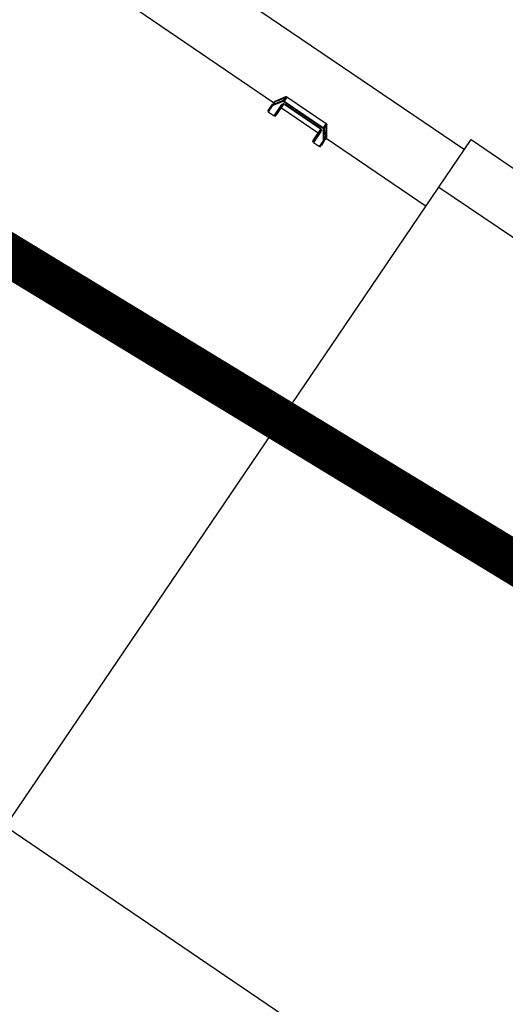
# Model space of a CAD drawing. Header units: metres. Extents: x 7482748 to 7484637, y 5684406 to 5687014.
# Tile 252 of 256: x 7484501.95 to 7484502.97, y 5686556.74 to 5686558.8. Entities that reach past the tile are written whole.
import ezdxf

# ---------------------------------------------------------------- set-up
doc = ezdxf.new("R2010")
doc.units = ezdxf.units.M
doc.header["$MEASUREMENT"] = 0
doc.linetypes.add('2', pattern=[2, 1.5, -0.5])
doc.layers.add('projektowane obiekty', color=5, linetype='Continuous', lineweight=35)
doc.layers.add('Uzytki', color=3, linetype='Continuous')

# ---------------------------------------------------------------- blocks, each defined once
blk = doc.blocks.new('zw$D414')
at = {"layer": 'projektowane obiekty', "lineweight": 30}
for p, q in [((6.7844, 3.48), (7.9944, 3.48)), ((6.7844, 3.3598), (6.7844, 3.48)), ((5.6674, 3.455), (6.7844, 3.455)), ((6.7844, 3.3598), (7.079, 3.3598)), ((6.7844, 0.1202), (6.7844, 3.3598)), ((6.412, 3.3262), (6.398, 3.305)), ((6.3981, 3.3136), (6.4119, 3.3346)), ((6.4119, 3.3261), (6.3981, 3.305)), ((6.4119, 3.3355), (6.3984, 3.315)), ((6.3984, 3.3047), (6.4119, 3.3252)), ((6.412, 3.3356), (6.3985, 3.3151)), ((6.4128, 3.3338), (6.3985, 3.3121)), ((6.4128, 3.3243), (6.3994, 3.304)), ((6.4119, 3.3346), (6.4119, 3.3355)), ((6.4119, 3.3252), (6.4119, 3.3261)), ((6.4128, 3.3355), (6.4128, 3.3269)), ((6.5141, 3.3369), (6.4145, 3.3369)), ((6.4145, 3.3368), (6.4145, 3.3369)), ((6.4145, 3.3368), (6.4145, 3.3265)), ((6.5141, 3.3368), (6.4145, 3.3368)), ((6.4145, 3.3265), (6.4145, 3.3252)), ((6.4145, 3.3265), (6.5141, 3.3265)), ((6.5141, 3.3252), (6.4145, 3.3252)), ((6.5141, 3.3368), (6.5141, 3.3369)), ((6.5141, 3.3265), (6.5141, 3.3368)), ((6.5141, 3.3265), (6.5141, 3.3252)), ((6.5158, 3.3269), (6.5158, 3.3355)), ((6.5302, 3.3121), (6.5158, 3.3338)), ((6.5292, 3.304), (6.5158, 3.3243)), ((6.5302, 3.3151), (6.5167, 3.3356)), ((6.5167, 3.3355), (6.5167, 3.3346)), ((6.5302, 3.315), (6.5167, 3.3355)), ((6.5167, 3.3346), (6.5306, 3.3136)), ((6.5306, 3.305), (6.5167, 3.3262)), ((6.5167, 3.3261), (6.5167, 3.3252)), ((6.5306, 3.305), (6.5167, 3.3261)), ((6.5167, 3.3252), (6.5302, 3.3047)), ((6.0508, 3.3118), (6.3978, 3.3118)), ((6.3973, 3.3082), (6.3973, 3.2946)), ((6.3984, 3.2894), (6.3984, 3.3046)), ((6.3985, 3.3121), (6.4027, 3.3121)), ((6.3994, 3.304), (6.3994, 3.2891)), ((6.4145, 3.2891), (6.4145, 3.318)), ((6.4165, 3.3186), (6.4165, 3.2897)), ((6.4178, 3.2946), (6.4178, 3.3209)), ((6.4178, 3.3118), (6.5108, 3.3118)), ((6.4196, 3.3213), (6.509, 3.3213)), ((6.4197, 3.3225), (6.509, 3.3225)), ((6.5108, 3.3209), (6.5108, 3.2946)), ((6.5122, 3.2897), (6.5122, 3.3186)), ((6.5141, 3.318), (6.5141, 3.2891)), ((6.526, 3.3121), (6.5302, 3.3121)), ((6.5292, 3.2891), (6.5292, 3.304)), ((6.5302, 3.3046), (6.5302, 3.2894)), ((6.5308, 3.3118), (6.7844, 3.3118)), ((6.5313, 3.2946), (6.5313, 3.3082)), ((6.3994, 3.2891), (6.4145, 3.2891)), ((6.5141, 3.2891), (6.5292, 3.2891)), ((0.5382, 1.74), (10.9588, 1.74))]:
    blk.add_line(p, q, dxfattribs=at)
for points in [[(6.4145, 3.3369), (6.4134, 3.3367), (6.4124, 3.3361), (6.412, 3.3356)], [(6.4129, 3.327), (6.4121, 3.3263), (6.412, 3.3262)], [(6.5167, 3.3356), (6.5159, 3.3364), (6.5149, 3.3368), (6.5141, 3.3369)], [(6.5167, 3.3262), (6.5159, 3.3269), (6.5158, 3.327)], [(6.3979, 3.3121), (6.398, 3.3129), (6.398, 3.3133), (6.3981, 3.3135), (6.3981, 3.3136)], [(6.398, 3.305), (6.398, 3.3049), (6.398, 3.3045), (6.3979, 3.3043)], [(6.3981, 3.305), (6.398, 3.305), (6.398, 3.305)], [(6.4165, 3.3186), (6.4162, 3.3184), (6.4158, 3.3182), (6.4152, 3.318), (6.4145, 3.318)], [(6.4197, 3.3215), (6.4185, 3.3213), (6.4174, 3.3206), (6.417, 3.3202), (6.4167, 3.3196), (6.4165, 3.3191), (6.4165, 3.3186)], [(6.4197, 3.3215), (6.4197, 3.3213), (6.4197, 3.3215), (6.4197, 3.3219), (6.4197, 3.3225)], [(6.509, 3.3215), (6.509, 3.3213), (6.509, 3.3215), (6.509, 3.3219), (6.509, 3.3225)], [(6.5122, 3.3186), (6.5121, 3.3191), (6.5119, 3.3196), (6.5116, 3.3202), (6.5112, 3.3206), (6.5102, 3.3213), (6.509, 3.3215)], [(6.5122, 3.3186), (6.5124, 3.3184), (6.5129, 3.3182), (6.5134, 3.318), (6.5141, 3.318)], [(6.5306, 3.3136), (6.5306, 3.3134), (6.5306, 3.3131), (6.5307, 3.3125), (6.5307, 3.3121)], [(6.5306, 3.305), (6.5306, 3.3051), (6.5306, 3.305)], [(6.5307, 3.3043), (6.5307, 3.3048), (6.5306, 3.305), (6.5306, 3.305)]]:
    blk.add_lwpolyline(points, dxfattribs=at)
for centre, major_axis, ratio, start_param, end_param in [((6.4145, 3.3341), (0.003, 0), 0.903336, 1.570796, 2.604006), ((6.4128, 3.335), (0.000835, -0.000551), 0.368431, 3.141593, 3.380106), ((6.4145, 3.3333), (-0.003, 0), 0.903336, 5.316538, 5.745599), ((6.4128, 3.3342), (0.000835, -0.000551), 0.368431, 3.380106, 4.950906), ((6.4145, 3.3247), (0.003, 0), 0.903336, 2.174946, 2.604006), ((6.4145, 3.3238), (-0.003, 0), 0.903336, 4.712389, 5.745599), ((6.4128, 3.3256), (-0.000835, 0.000551), 0.368431, 6.282823, 6.521703), ((6.4128, 3.3247), (-0.000835, 0.000551), 0.368431, 0.23852, 1.809313), ((6.4145, 3.3234), (0.002, 0), 0.903336, 1.570796, 2.604006), ((6.5141, 3.3341), (0.003, 0), 0.903336, 0.537587, 1.570796), ((6.5141, 3.3238), (-0.003, 0), 0.903336, 3.679179, 4.712389), ((6.5141, 3.3234), (0.002, 0), 0.903336, 0.537586, 1.570796), ((6.5141, 3.3333), (-0.003, 0), 0.903336, 3.679179, 4.108239), ((6.5158, 3.3342), (-0.000835, -0.000551), 0.368431, 1.33228, 2.90308), ((6.5141, 3.3247), (0.003, 0), 0.903336, 0.537587, 0.966647), ((6.5158, 3.3247), (0.000835, 0.000551), 0.368431, 4.473872, 6.044665), ((6.5158, 3.335), (-0.000835, -0.000551), 0.368431, 2.90308, 3.141592), ((6.5158, 3.3256), (0.000835, 0.000551), 0.368431, 6.044665, 6.283884), ((6.4643, 3.3082), (0.067, 0), 0.428934, 3.00513, 3.141593), ((6.4643, 3.3082), (0.067, 0), 0.428934, 3.141593, 3.278056), ((6.3985, 3.3125), (-0.00116, 0), 0.368431, 1.087182, 1.570796), ((6.4643, 3.4097), (0.0657, 0.1052), 0.125187, 2.763682, 2.793944), ((6.4643, 3.4097), (0.0657, 0.1052), 0.125187, 3.093572, 3.123834), ((6.3984, 3.3133), (-0.00005, -0.00185), 0.093334, 3.347397, 3.531474), ((6.3984, 3.303), (-0.00003, 0.00172), 0.103678, 6.008887, 6.192959), ((6.3994, 3.3045), (-0.000993, 0.000298), 0.399117, 0.302096, 1.690055), ((6.4058, 3.3082), (-0.00675, 0), 0.428934, 5.38577, 6.283185), ((6.4058, 3.3082), (-0.00675, 0), 0.428934, 0, 0.345702), ((6.3678, 3.3235), (0.05, 0), 0.428934, 6.051964, 6.194038), ((6.5608, 3.3235), (0.05, 0), 0.428934, 3.249707, 3.372814), ((6.5228, 3.3082), (-0.00675, 0), 0.428934, 3.141593, 4.039008), ((6.5228, 3.3082), (-0.00675, 0), 0.428934, 2.795891, 3.141593), ((6.5292, 3.3045), (-0.000993, -0.000298), 0.399117, 1.451537, 2.839502), ((6.4643, 3.4097), (-0.0657, 0.1052), 0.125187, 3.489241, 3.519503), ((6.5302, 3.3125), (0.00116, 0), 0.368431, 4.712389, 5.196003), ((6.4643, 3.4097), (-0.0657, 0.1052), 0.125187, 3.159351, 3.189614), ((6.5302, 3.303), (0.00003, 0.00172), 0.103678, 0.090216, 0.274288), ((6.4643, 3.3082), (0.067, 0), 0.428934, 0, 0.136463), ((6.4643, 3.3082), (0.067, 0), 0.428934, 6.146722, 6.283185), ((6.4643, 3.2946), (-0.067, 0), 0.428934, 0, 0.182835), ((6.3994, 3.2895), (0.001, 0), 0.428934, 3.324428, 4.712389), ((6.4145, 3.2899), (0.002, 0), 0.428934, 4.712389, 6.051965), ((6.3678, 3.2946), (-0.05, 0), 0.428934, 2.910371, 3.141593), ((6.5608, 3.2946), (-0.05, 0), 0.428934, 0, 0.231221), ((6.5141, 3.2899), (0.002, 0), 0.428934, 3.372813, 4.712389), ((6.5292, 3.2895), (0.001, 0), 0.428934, 4.712389, 6.10035), ((6.4643, 3.2946), (-0.067, 0), 0.428934, 2.958758, 3.141593)]:
    blk.add_ellipse(centre, major_axis=major_axis, ratio=ratio, start_param=start_param, end_param=end_param, dxfattribs=at)
for points, knots in [([(6.4145, 3.318), (6.4145, 3.319), (6.4155, 3.3214), (6.4182, 3.3225), (6.4197, 3.3225)], [0, 0, 0, 0, 3.239375, 7.558542, 7.558542, 7.558542, 7.558542]), ([(6.509, 3.3225), (6.5101, 3.3225), (6.512, 3.3219), (6.5134, 3.3204), (6.5138, 3.3196), (6.5139, 3.3193)], [0, 0, 0, 0, 3.280582, 5.467637, 6.166398, 6.166398, 6.166398, 6.166398])]:
    blk.add_open_spline(points, degree=3, knots=knots, dxfattribs=at)
blk.add_open_spline([(6.5139, 3.3193), (6.514, 3.3189), (6.5141, 3.3184), (6.5141, 3.318)], degree=3, dxfattribs=at)

msp = doc.modelspace()

# ---------------------------------------------------------------- linework, layer by layer
at = {"layer": 'Uzytki', "linetype": '2', "const_width": 0.09}
msp.add_lwpolyline([(7484501.19508, 5686558.75286), (7484517.65508, 5686548.74286)], dxfattribs=at)

# ---------------------------------------------------------------- block references
at = {"linetype": 'Continuous', "rotation": 325.8417172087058}
msp.add_blockref('zw$D414', (7484495.32933, 5686559.47893), dxfattribs=at)

doc.saveas('drawing.dxf')
